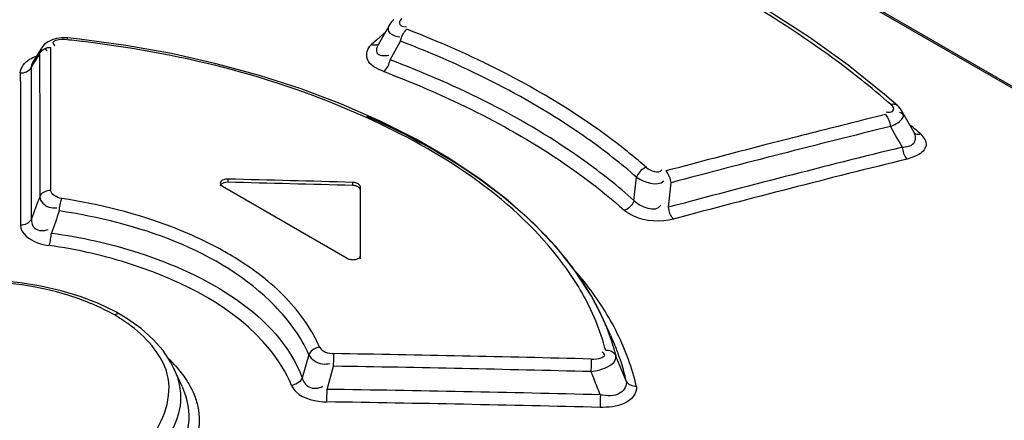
# Model space of a CAD drawing. Header units: inches. Extents: x 0 to 117, y 0 to 83.
# Tile 27 of 57: x 102.751 to 103.255, y 23.553 to 23.758. Entities that reach past the tile are written whole.
import ezdxf

# ---------------------------------------------------------------- set-up
doc = ezdxf.new("R2010")
doc.units = ezdxf.units.IN
doc.header["$LTSCALE"] = 6.4311023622
doc.header["$MEASUREMENT"] = 0
doc.layers.get('0').update_dxf_attribs({"linetype": 'CONTINUOUS'})

msp = doc.modelspace()

# ---------------------------------------------------------------- linework, layer by layer
at = {"color": 7, "linetype": 'CONTINUOUS'}
for p, q in [((103.6398374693, 23.5032628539), (101.8678873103, 24.5262756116)), ((101.8695432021, 24.5263104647), (103.6414933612, 23.503297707)), ((102.9403307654, 23.7556460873), (102.9344169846, 23.7451547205)), ((102.9403493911, 23.7556787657), (102.9403307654, 23.7556460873)), ((102.9411669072, 23.7568759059), (102.9403440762, 23.7556686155)), ((102.9384363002, 23.7520059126), (102.9333985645, 23.7475484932)), ((102.9472742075, 23.7544558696), (102.9488018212, 23.7543553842)), ((102.7812806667, 23.7480279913), (102.7752712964, 23.748679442)), ((102.8050431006, 23.7448053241), (102.7812806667, 23.7480279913)), ((102.9333985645, 23.7475484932), (102.9307512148, 23.7452004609)), ((102.934970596, 23.7457692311), (102.9349609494, 23.7457607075)), ((102.9404844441, 23.7374337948), (102.94577743, 23.7470567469)), ((102.9442544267, 23.7494660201), (102.9454912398, 23.7492619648)), ((102.7617909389, 23.7435081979), (102.757186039, 23.7361338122)), ((102.7603557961, 23.7398554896), (102.7608184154, 23.7405882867)), ((102.7608207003, 23.740603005), (102.7608256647, 23.732515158)), ((102.7617909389, 23.7435081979), (102.7617096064, 23.7433750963)), ((102.76341404, 23.743668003), (102.7638712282, 23.7429504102)), ((102.7638712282, 23.7429504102), (102.7645915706, 23.7421098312)), ((102.7665532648, 23.7357542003), (102.7665561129, 23.7438428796)), ((102.7567275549, 23.7349214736), (102.7566527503, 23.733934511)), ((102.7572772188, 23.7362191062), (102.7567275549, 23.7349214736)), ((102.766547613, 23.7195269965), (102.7665532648, 23.7357542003)), ((102.7509195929, 23.7306933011), (102.750925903, 23.7220949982)), ((102.7566516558, 23.7296230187), (102.7566520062, 23.7310408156)), ((102.7566520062, 23.7310408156), (102.7566527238, 23.7339343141)), ((102.7608256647, 23.732515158), (102.7608306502, 23.7244111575)), ((103.1938762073, 23.7197238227), (103.1752951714, 23.7346357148)), ((102.7566338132, 23.6558438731), (102.7566516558, 23.7296230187)), ((102.750925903, 23.7220949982), (102.7509762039, 23.6526360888)), ((102.7608306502, 23.7244111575), (102.7608356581, 23.7162910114)), ((103.2006311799, 23.7138418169), (103.1938762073, 23.7197238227)), ((102.7608356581, 23.7162910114), (102.7608662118, 23.6672315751)), ((102.7665448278, 23.7113884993), (102.766547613, 23.7195269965)), ((102.7665313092, 23.6704476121), (102.7665448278, 23.7113884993)), ((103.20264336, 23.7113895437), (103.2026186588, 23.7114321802)), ((103.209680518, 23.6990185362), (103.20264336, 23.7113895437)), ((103.1943196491, 23.709327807), (103.1818367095, 23.7062383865)), ((103.196856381, 23.7032270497), (103.200237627, 23.6973011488)), ((103.2089209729, 23.6998882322), (103.2089045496, 23.6999030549)), ((103.1443693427, 23.6967914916), (103.1318742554, 23.6935830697)), ((103.200237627, 23.6973011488), (103.2018121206, 23.6945351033)), ((103.2018121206, 23.6945351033), (103.2029058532, 23.692611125)), ((103.2083869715, 23.6874469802), (103.2054433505, 23.6865110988)), ((103.2108027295, 23.6885255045), (103.2083869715, 23.6874469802)), ((102.8572528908, 23.6762449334), (102.8572528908, 23.6746362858)), ((102.9212816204, 23.6729635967), (102.9212816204, 23.6745728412)), ((102.8534493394, 23.6731097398), (102.8533152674, 23.6725482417)), ((102.8544683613, 23.6725870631), (102.9184980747, 23.6356203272)), ((102.9252186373, 23.6722998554), (102.9251839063, 23.6725853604)), ((102.9252186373, 23.6706905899), (102.925184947, 23.6709735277)), ((102.9252189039, 23.6353969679), (102.9252186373, 23.6722998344)), ((103.0353854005, 23.629084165), (103.0254961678, 23.6415662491)), ((103.0436378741, 23.6162700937), (103.0353854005, 23.629084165)), ((102.7816544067, 23.6160106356), (102.7717859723, 23.6190024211)), ((102.7910396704, 23.6123741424), (102.7816544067, 23.6160106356)), ((103.0486422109, 23.6066744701), (103.0436378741, 23.6162700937)), ((102.7998144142, 23.6080951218), (102.7910396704, 23.6123741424)), ((102.8020507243, 23.6068409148), (102.7998144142, 23.6080951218)), ((102.8055754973, 23.6047065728), (102.8020468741, 23.6068431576)), ((102.8128540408, 23.5995355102), (102.8055754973, 23.6047065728)), ((103.0534964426, 23.5961601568), (103.0486448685, 23.6066684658)), ((102.8190384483, 23.5939951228), (102.8128540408, 23.5995355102)), ((102.8240575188, 23.588264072), (102.8190384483, 23.5939951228)), ((103.0534964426, 23.5961601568), (103.0537980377, 23.5955013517)), ((102.8280745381, 23.5821836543), (102.8240575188, 23.588264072)), ((102.8988165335, 23.5860670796), (102.8953929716, 23.5743507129)), ((102.9115571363, 23.5834465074), (102.911579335, 23.5855823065)), ((102.911579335, 23.5855823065), (102.9115838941, 23.5867033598)), ((103.0562164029, 23.5844513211), (103.0562405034, 23.5855348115)), ((103.0614364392, 23.5727587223), (103.0562238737, 23.5854948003)), ((102.8296688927, 23.5790557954), (102.8280745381, 23.5821836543)), ((102.833927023, 23.5698250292), (102.8296690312, 23.5790554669)), ((102.9081387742, 23.5683744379), (102.9114909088, 23.5802656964)), ((103.0434616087, 23.581526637), (103.043430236, 23.5799914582)), ((103.0434812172, 23.5828911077), (103.0434616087, 23.581526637)), ((103.0433626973, 23.5774809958), (103.044990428, 23.5735247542)), ((102.9080760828, 23.5630299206), (102.9080850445, 23.5644087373)), ((103.0481758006, 23.5639702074), (103.0481237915, 23.5615995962)), ((103.048219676, 23.5656021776), (103.0481758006, 23.5639702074)), ((102.908075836, 23.5619367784), (102.9080760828, 23.5630299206)), ((103.0481014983, 23.5602148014), (103.0480913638, 23.5591250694)), ((103.0481237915, 23.5615995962), (103.0481014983, 23.5602148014))]:
    msp.add_line(p, q, dxfattribs=at)
for points in [[(103.1752951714, 23.7346357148), (103.1552252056, 23.7490247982), (103.1337401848, 23.7628464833), (103.1109111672, 23.7760606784), (103.0868100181, 23.7886287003), (103.0617175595, 23.8004151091)], [(102.9422833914, 23.7580406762), (102.9421626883, 23.7579321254), (102.9411669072, 23.7568759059)], [(102.9457803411, 23.7470593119), (102.9459764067, 23.7478527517), (102.9462331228, 23.7486632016), (102.9465437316, 23.7494646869), (102.9468917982, 23.7502194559)], [(102.9468917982, 23.7502194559), (102.9472693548, 23.7509184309), (102.9476838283, 23.7515753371), (102.9481306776, 23.7521760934), (102.9485890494, 23.7526894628), (102.9490440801, 23.7531014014)], [(102.7672090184, 23.7477523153), (102.7651270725, 23.7467404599), (102.7633668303, 23.7454109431), (102.7619893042, 23.7438124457), (102.7617389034, 23.743424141)], [(102.7752683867, 23.7486797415), (102.7746462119, 23.7487340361), (102.7720206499, 23.7487501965), (102.7695307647, 23.7484230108), (102.7672090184, 23.7477523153)], [(102.7748632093, 23.7477334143), (102.774964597, 23.7481106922), (102.7750628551, 23.7483988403), (102.7751551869, 23.748588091), (102.7752384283, 23.748673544), (102.7752685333, 23.7486796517)], [(102.9349609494, 23.7457607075), (102.9345970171, 23.7454828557), (102.9340615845, 23.7451953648), (102.9334809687, 23.7450031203), (102.9328448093, 23.7449027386), (102.9321595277, 23.7449015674), (102.9314544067, 23.7450026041), (102.9307504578, 23.7452004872)], [(102.7608206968, 23.7406030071), (102.7611469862, 23.7412169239), (102.7615779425, 23.7417970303)], [(102.7615779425, 23.7417970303), (102.7621043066, 23.7423249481), (102.7627001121, 23.7427778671), (102.7633543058, 23.7431539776)], [(102.7633543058, 23.7431539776), (102.7640833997, 23.7434606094), (102.7648823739, 23.7436861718), (102.7657154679, 23.7438148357), (102.7665561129, 23.7438428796)], [(102.9350311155, 23.7061919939), (102.9154907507, 23.7147296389), (102.8949448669, 23.7224847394), (102.8735025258, 23.7294116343), (102.8512765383, 23.7354658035), (102.8284127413, 23.7406074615), (102.8050431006, 23.7448053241)], [(102.9372780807, 23.7313811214), (102.9377250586, 23.7317965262), (102.9381752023, 23.7323127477), (102.9386139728, 23.7329157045), (102.9390209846, 23.7335742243), (102.9393917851, 23.7342742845), (102.9397336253, 23.7350295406), (102.94003873, 23.7358309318), (102.94029104, 23.7366408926), (102.9404839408, 23.7374336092)], [(102.7509200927, 23.7306932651), (102.7517385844, 23.7307207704), (102.7525556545, 23.7308445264), (102.7533463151, 23.7310631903), (102.7540761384, 23.7313643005), (102.7547378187, 23.7317383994), (102.7553433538, 23.7321922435), (102.7558794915, 23.7327236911), (102.7563195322, 23.7333107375), (102.7566526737, 23.7339345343)], [(103.2006310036, 23.7138419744), (103.20039713, 23.7140302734), (103.1999495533, 23.7142983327), (103.1994595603, 23.7144889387), (103.1989201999, 23.7146048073), (103.198335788, 23.7146406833), (103.1977267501, 23.714593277), (103.1971082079, 23.7144653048)], [(103.2026188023, 23.7114312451), (103.2020004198, 23.7123640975), (103.2009972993, 23.7135015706), (103.200631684, 23.7138428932)], [(103.0254961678, 23.6415662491), (103.014012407, 23.6536557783), (103.0009984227, 23.6652924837), (102.9865162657, 23.6764207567), (102.9706349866, 23.6869855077), (102.9534441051, 23.696926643), (102.9350311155, 23.7061919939)], [(103.1943196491, 23.7093278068), (103.1947165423, 23.7088991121), (103.1951047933, 23.708377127), (103.1954727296, 23.7077740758), (103.1958043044, 23.7071187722), (103.1960972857, 23.7064219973), (103.1963577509, 23.7056667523), (103.1965784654, 23.704859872), (103.1967463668, 23.7040380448), (103.1968563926, 23.7032270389)], [(103.2124613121, 23.6992344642), (103.2118394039, 23.6991127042), (103.2112273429, 23.699071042), (103.2106402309, 23.6991120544), (103.2100984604, 23.6992323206), (103.2096063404, 23.6994265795), (103.2091569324, 23.6996975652), (103.2089209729, 23.6998882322)], [(103.2029058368, 23.6926111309), (103.2030122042, 23.6918208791), (103.2031748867, 23.6910147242), (103.2033903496, 23.6902165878), (103.2036475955, 23.6894613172), (103.2039403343, 23.6887575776), (103.2042737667, 23.6880928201)], [(103.2042737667, 23.6880928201), (103.2046451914, 23.6874799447), (103.2050389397, 23.6869482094), (103.2054429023, 23.6865113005)], [(103.0717937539, 23.6822327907), (103.0710833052, 23.6819650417), (103.0703703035, 23.6815953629), (103.0696781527, 23.6811331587), (103.0690383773, 23.6806033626), (103.068458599, 23.6800189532), (103.0679295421, 23.6793689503), (103.0674637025, 23.6786603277), (103.0670844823, 23.6779259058), (103.0668009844, 23.6771895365)], [(103.0844593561, 23.6743841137), (103.0843420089, 23.6751541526), (103.084170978, 23.675942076), (103.0839495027, 23.6767255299), (103.0836885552, 23.6774697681), (103.0833933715, 23.6781676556), (103.0830565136, 23.6788344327), (103.0826795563, 23.6794566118), (103.0822785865, 23.6800015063), (103.081866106, 23.6804525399)], [(102.8572534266, 23.6762449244), (102.8561348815, 23.6761520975), (102.8552013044, 23.6759582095), (102.8544526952, 23.6756632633), (102.8538659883, 23.6752370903), (102.8534642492, 23.6747098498), (102.8533168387, 23.674158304)], [(102.8572528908, 23.6746363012), (102.8562334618, 23.6745898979), (102.8552836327, 23.6743936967), (102.8544681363, 23.6740632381), (102.8538425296, 23.6736252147), (102.8536503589, 23.6733732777)], [(102.9240654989, 23.6738605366), (102.9238087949, 23.6739964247), (102.9235371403, 23.674118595), (102.9232505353, 23.674227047), (102.9229465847, 23.6743224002), (102.9226276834, 23.6744040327), (102.9223010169, 23.6744700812), (102.9219689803, 23.6745199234), (102.9216291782, 23.6745541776), (102.9212816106, 23.6745728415)], [(102.7665313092, 23.6704476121), (102.7657342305, 23.6704157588), (102.764937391, 23.6702926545), (102.7641640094, 23.6700789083), (102.7634480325, 23.6697860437), (102.7627952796, 23.6694216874), (102.7621918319, 23.6689760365), (102.7616519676, 23.6684487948), (102.7612055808, 23.6678611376), (102.7608662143, 23.6672315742)], [(102.8533168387, 23.674158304), (102.8534463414, 23.6736541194), (102.8538301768, 23.673125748), (102.8544681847, 23.6725870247)], [(102.92406548, 23.6722513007), (102.9238123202, 23.6723858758), (102.9235398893, 23.6725083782), (102.9232502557, 23.6726178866), (102.9229456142, 23.6727136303), (102.922628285, 23.6727948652), (102.9223006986, 23.672860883), (102.9219653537, 23.6729111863), (102.921624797, 23.6729454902), (102.9212816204, 23.6729635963)], [(102.925184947, 23.6709735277), (102.9251588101, 23.6710674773), (102.9250844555, 23.6712537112), (102.9249811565, 23.6714364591), (102.9248497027, 23.6716143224), (102.9246910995, 23.6717860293), (102.9245065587, 23.6719502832), (102.9242974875, 23.6721057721), (102.92406548, 23.6722513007)], [(102.9251839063, 23.6725853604), (102.9251579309, 23.672678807), (102.9250843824, 23.6728631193), (102.9249810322, 23.6730453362), (102.9248488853, 23.6732241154), (102.924690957, 23.6733954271), (102.9245082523, 23.6735579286), (102.9242997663, 23.6737129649), (102.9240654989, 23.6738605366)], [(102.7708730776, 23.6599277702), (102.7709603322, 23.6607192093), (102.7710717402, 23.6615343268), (102.7712045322, 23.6623491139), (102.7713522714, 23.6631277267), (102.7715118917, 23.6638607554), (102.7716862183, 23.6645613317), (102.7718734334, 23.6652163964), (102.7720654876, 23.6657948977), (102.7722566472, 23.6662816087)], [(103.0654606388, 23.6652807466), (103.0651746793, 23.6645419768), (103.0647925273, 23.6638071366), (103.0643240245, 23.6631001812), (103.0637939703, 23.6624536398), (103.063214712, 23.6618739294), (103.0625749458, 23.6613497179), (103.061881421, 23.6608937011), (103.0611662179, 23.6605303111), (103.0604525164, 23.6602686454)], [(103.085704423, 23.6557399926), (103.0853041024, 23.6561796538), (103.0849116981, 23.65671226), (103.0845391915, 23.6573241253), (103.0842023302, 23.6579862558), (103.0839039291, 23.6586859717), (103.083638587, 23.6594357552), (103.083412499, 23.6602271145), (103.0832370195, 23.6610257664), (103.083116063, 23.6618082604)], [(102.7566336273, 23.6558438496), (102.7563044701, 23.6552308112), (102.7558705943, 23.6546538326), (102.7553424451, 23.6541310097), (102.7547457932, 23.6536835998), (102.7540933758, 23.653313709), (102.7533735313, 23.6530147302), (102.7525932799, 23.6527957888), (102.7517859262, 23.6526691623), (102.7509757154, 23.652636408)], [(102.7656229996, 23.6421823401), (102.7657973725, 23.6426718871), (102.7659727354, 23.6432527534), (102.7661438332, 23.6439097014), (102.7663032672, 23.6446116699), (102.7664493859, 23.6453456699), (102.7665848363, 23.6461249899), (102.7667068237, 23.6469403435), (102.7668094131, 23.6477559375), (102.7668900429, 23.6485478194)], [(102.9184979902, 23.635620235), (102.9188984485, 23.6354194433), (102.9193237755, 23.635252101), (102.9197739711, 23.6351182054), (102.9202570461, 23.6350166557), (102.9207649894, 23.6349485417), (102.9212737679, 23.6349171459), (102.921783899, 23.634924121), (102.9222948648, 23.6349677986), (102.922781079, 23.6350464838), (102.9232417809, 23.6351623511), (102.9236777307, 23.6353132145), (102.924065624, 23.6354908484), (102.924402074, 23.6356960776), (102.9246904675, 23.6359280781), (102.9249176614, 23.6361761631), (102.9250792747, 23.6364367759), (102.9251796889, 23.6367134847), (102.9252188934, 23.6370059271)], [(102.7717859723, 23.6190024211), (102.7615085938, 23.6213506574), (102.7509357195, 23.6230333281), (102.7401980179, 23.6240475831), (102.729379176, 23.6243929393), (102.7185945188, 23.6240610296), (102.7079655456, 23.6230538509), (102.697576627, 23.6213887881), (102.6875275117, 23.619076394), (102.6779361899, 23.616126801), (102.6689133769, 23.6125569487), (102.660525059, 23.6083837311), (102.6528902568, 23.6036610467), (102.646167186, 23.5984741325), (102.6404484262, 23.5928938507), (102.6357528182, 23.586965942), (102.6321028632, 23.5807385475), (102.6316348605, 23.579755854)], [(102.8020468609, 23.6068431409), (102.8017634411, 23.606977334), (102.8013159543, 23.6070927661), (102.8008212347, 23.6071138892), (102.8002861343, 23.6070354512), (102.7997306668, 23.6068584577), (102.7991708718, 23.6065902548)], [(102.9043346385, 23.5900312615), (102.9035443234, 23.5898904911), (102.902756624, 23.5896560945), (102.9019953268, 23.589332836), (102.9012931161, 23.5889374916), (102.9006568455, 23.5884801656), (102.9000751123, 23.5879526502), (102.8995605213, 23.5873588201), (102.899138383, 23.5867235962), (102.8988189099, 23.586066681)], [(102.9115057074, 23.5802617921), (102.9115201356, 23.5810439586), (102.9115571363, 23.5834465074)], [(103.0434871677, 23.5839602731), (103.0434859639, 23.5834718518), (103.0434812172, 23.5828911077)], [(103.0562404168, 23.585534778), (103.0559281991, 23.5861005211), (103.0555215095, 23.5866258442), (103.0550293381, 23.5870955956), (103.0544734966, 23.5874925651), (103.0538648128, 23.5878153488), (103.0531935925, 23.5880690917), (103.0524657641, 23.5882463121), (103.0517095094, 23.5883377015), (103.0509455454, 23.5883426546)], [(103.043430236, 23.5799914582), (103.0433870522, 23.5783060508), (103.0433626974, 23.577480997)], [(102.8953997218, 23.5743474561), (102.8950789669, 23.5736914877), (102.8946548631, 23.573058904), (102.8941378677, 23.5724693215), (102.8935532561, 23.5719468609), (102.8929140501, 23.5714957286), (102.8922101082, 23.5711089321), (102.8914489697, 23.5707962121), (102.8906629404, 23.5705728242), (102.8898754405, 23.5704426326)], [(102.9080850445, 23.5644087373), (102.9081125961, 23.566758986), (102.9081251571, 23.5675791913), (102.9081387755, 23.5683743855)], [(103.0667360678, 23.5698950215), (103.0659710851, 23.5699080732), (103.0652139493, 23.5700074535), (103.0644853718, 23.5701923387), (103.0638135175, 23.5704531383), (103.0632043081, 23.5707823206), (103.0626480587, 23.5711851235), (103.0621555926, 23.5716600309), (103.0617487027, 23.5721896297), (103.061436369, 23.5727586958)]]:
    msp.add_lwpolyline(points, dxfattribs=at)
for centre, radius, start, end in [((102.7524261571, 23.2433407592), 0.5463648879, 67.0806089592, 68.908057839), ((102.715483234, 23.182681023), 0.5681638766, 82.999000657, 84.0009451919), ((102.7694562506, 23.2831869), 0.503032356, 64.0301792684, 67.0997580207), ((103.9022332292, 23.021612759), 1.3489835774, 147.8300415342, 148.1266656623), ((102.7824196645, 23.3103350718), 0.4729488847, 63.7630862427, 64.0018686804), ((102.9297327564, 23.4132071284), 0.4027978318, 48.4100029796, 51.2783263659), ((104.6063150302, 17.9775861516), 5.9031004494, 103.9638820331, 104.3389241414), ((104.6144565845, 17.9456124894), 5.9295628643, 103.831852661, 104.9531224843), ((102.9457362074, 23.4039654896), 0.3979022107, 48.3492902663, 48.918611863), ((102.9503954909, 23.4092077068), 0.3908886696, 47.8992794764, 48.3489312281), ((104.6214125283, 17.9188224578), 5.9637726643, 104.4635727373, 104.9603031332), ((104.615190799, 17.9520277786), 5.9117548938, 103.8212942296, 105.0200678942), ((104.6167147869, 17.9463660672), 5.911087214, 103.8127697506, 105.0111254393), ((101.0855646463, 23.8955573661), 1.9932342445, 353.3658644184, 353.7103635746), ((97.1931974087, 24.2931833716), 5.923662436, 353.8814919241, 354.0038149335), ((105.3607340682, 22.695236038), 2.775623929, 159.5010677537, 159.7519375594), ((105.8275838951, 22.5820114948), 3.2411953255, 160.5753958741, 160.7884860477), ((102.7814112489, 23.5058140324), 0.1524585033, 55.4248726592, 56.2001474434), ((102.7854877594, 23.5116839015), 0.1453119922, 53.3954543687, 55.4349106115), ((102.9032615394, 23.5392913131), 0.1567418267, 36.1801962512, 36.6408610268), ((102.9112771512, 23.5449782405), 0.1469148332, 30.4800643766, 36.2353975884), ((102.9106318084, 23.5389646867), 0.1538414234, 32.3645215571, 37.7644053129), ((102.7928008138, 23.5214708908), 0.1330946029, 50.3027107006, 53.4104492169), ((102.9051548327, 23.5164062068), 0.1722468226, 37.8116130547, 40.6278816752), ((102.919172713, 23.5497892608), 0.1376701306, 29.8943229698, 30.4212864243), ((102.9201356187, 23.5451382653), 0.1425092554, 30.7382118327, 32.3134026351), ((102.9201736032, 23.527901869), 0.1533339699, 32.3727305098, 37.8585413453), ((102.7374196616, 23.4932005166), 0.1291426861, 65.8100037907, 70.2560937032), ((102.9284306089, 23.5499544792), 0.1329180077, 25.2572822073, 30.7813665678), ((102.7414692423, 23.5021431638), 0.11932591, 61.0816170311, 65.8242266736), ((102.9328397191, 23.5360564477), 0.1382702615, 26.1884946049, 32.3290289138), ((102.7492339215, 23.5226532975), 0.0976683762, 57.8936009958, 59.2501504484), ((102.7534697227, 23.5293050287), 0.0897826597, 54.1848577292, 57.9271930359), ((102.9373740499, 23.5542599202), 0.1229923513, 22.8796231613, 24.7606255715), ((102.939738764, 23.5552683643), 0.1204216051, 22.2863632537, 22.8750025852), ((102.9452504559, 23.5574358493), 0.1144996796, 16.3539951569, 22.3287261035), ((102.9350177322, 23.541464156), 0.1304930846, 26.34567085, 27.1139864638), ((102.9374829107, 23.5426777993), 0.1277453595, 24.7497278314, 26.3485525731), ((102.9427741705, 23.5450694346), 0.121938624, 21.2102529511, 24.4296488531), ((102.9381427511, 23.5387056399), 0.1323424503, 19.8818360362, 26.172527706), ((102.9506548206, 23.5591127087), 0.1088418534, 15.3781831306, 16.3080385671), ((102.9470024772, 23.546734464), 0.1173943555, 19.628063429, 21.1992843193), ((102.7807218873, 23.5355665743), 0.0669797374, 41.8273721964, 46.2000511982), ((102.6962381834, 10.0589490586), 13.529468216, 88.5292780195, 89.087996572), ((102.9521889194, 23.5595327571), 0.1072512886, 14.0306245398, 15.3791537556), ((102.950038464, 23.5478112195), 0.1141730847, 17.3914899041, 19.6308931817), ((102.9407041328, 23.5396720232), 0.1296050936, 13.4851421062, 19.8651676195), ((102.6920555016, 10.0470740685), 13.5349668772, 88.5126908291, 89.0709898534), ((102.9550033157, 23.5493298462), 0.108981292, 12.4143959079, 17.4097789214), ((102.2838810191, 23.2604201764), 0.8229957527, 21.7656718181, 22.3612465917), ((102.7113904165, 10.0862112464), 13.4835987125, 88.5685654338, 89.1639286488), ((102.7071892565, 10.0723949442), 13.4910375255, 88.5520512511, 89.1468135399)]:
    msp.add_arc(centre, radius, start, end, dxfattribs=at)
for major_axis, start_param, end_param in [((7.818540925, 2.81904e-05), 7.8046755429, 7.8128732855), ((7.81575704, 2.81804e-05), 1.5214726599, 1.5296733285)]:
    msp.add_ellipse((102.5359523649, 19.1659884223), major_axis=major_axis, ratio=0.577354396, start_param=start_param, end_param=end_param, dxfattribs=at)
for points, knots in [([(103.04487961, 23.8064562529), (103.0579149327, 23.800979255), (103.1059334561, 23.7791908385), (103.1515836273, 23.7516328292), (103.181698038, 23.7274675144)], [0, 0, 0, 0, 0.2680387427, 1, 1, 1, 1]), ([(102.940250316, 23.7556605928), (102.9395664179, 23.7547042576), (102.938673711, 23.7510499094), (102.9424900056, 23.7498196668), (102.9442544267, 23.7494660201)], [0, 0, 0, 0, 0.3951669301, 1, 1, 1, 1]), ([(102.9465014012, 23.7586036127), (102.9458358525, 23.7580154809), (102.9443222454, 23.7561809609), (102.9463696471, 23.7546080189), (102.9472742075, 23.7544558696)], [0, 0, 0, 0, 0.4919430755, 1, 1, 1, 1]), ([(102.7748632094, 23.747733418), (102.772975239, 23.7479274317), (102.7708111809, 23.7479838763), (102.7670030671, 23.7464904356), (102.7681414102, 23.7450737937), (102.7686463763, 23.7447139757)], [0, 0, 0, 0, 0.6072656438, 0.8016062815, 1, 1, 1, 1]), ([(103.0290299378, 23.6328344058), (103.004832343, 23.6653684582), (102.9247407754, 23.718066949), (102.8352502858, 23.7404052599), (102.7847348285, 23.7466086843)], [0, 0, 0, 0, 0.4434126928, 1, 1, 1, 1]), ([(102.9372780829, 23.7313811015), (102.9339868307, 23.7327019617), (102.9268589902, 23.7356773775), (102.9288637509, 23.7434779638), (102.9307512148, 23.7452004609)], [0, 0, 0, 0, 0.5812164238, 1, 1, 1, 1]), ([(102.9343753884, 23.7451671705), (102.9336202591, 23.7439986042), (102.932338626, 23.7393655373), (102.9377174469, 23.7395405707), (102.9397711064, 23.7398403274)], [0, 0, 0, 0, 0.4013334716, 1, 1, 1, 1]), ([(103.0668009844, 23.6771895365), (103.0587827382, 23.6842287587), (103.0218696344, 23.7129962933), (102.9794255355, 23.7341105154), (102.9457803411, 23.7470593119)], [0, 0, 0, 0, 0.228372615, 1, 1, 1, 1]), ([(102.7509195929, 23.7306933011), (102.7510476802, 23.7334978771), (102.7541339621, 23.7373861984), (102.7579121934, 23.7388743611), (102.7591405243, 23.7392790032)], [0, 0, 0, 0, 0.6846284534, 1, 1, 1, 1]), ([(103.0654604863, 23.6652807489), (103.0572861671, 23.6726096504), (103.0193620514, 23.7026075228), (102.9753688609, 23.7242751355), (102.9404844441, 23.7374337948)], [0, 0, 0, 0, 0.2274797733, 1, 1, 1, 1]), ([(102.9372780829, 23.7313811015), (102.9493884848, 23.7268026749), (102.9931964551, 23.7084350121), (103.034657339, 23.6833299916), (103.0604525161, 23.6602686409)], [0, 0, 0, 0, 0.2722936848, 1, 1, 1, 1]), ([(103.0717937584, 23.6822328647), (103.0661614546, 23.6871624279), (103.0412538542, 23.7072869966), (103.0134902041, 23.7237209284), (102.9915027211, 23.7345577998)], [0, 0, 0, 0, 0.2339180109, 1, 1, 1, 1]), ([(103.1971557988, 23.7105727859), (103.1968168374, 23.7104893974), (103.195991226, 23.7104193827), (103.195172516, 23.7104932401), (103.1947062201, 23.7105588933)], [0, 0, 0, 0, 0.4257118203, 1, 1, 1, 1]), ([(103.196856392, 23.7032270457), (103.1990091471, 23.7041381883), (103.2016886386, 23.7052396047), (103.2043403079, 23.7093037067), (103.2023332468, 23.7102642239), (103.2015148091, 23.7104663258)], [0, 0, 0, 0, 0.5981707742, 0.7842815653, 1, 1, 1, 1]), ([(103.1971082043, 23.7144652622), (103.19774432, 23.7138973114), (103.1990714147, 23.7125236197), (103.1978447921, 23.7107422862), (103.1971557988, 23.7105727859)], [0, 0, 0, 0, 0.545839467, 1, 1, 1, 1]), ([(103.0322489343, 23.6331796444), (103.026403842, 23.640739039), (102.9971382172, 23.6723961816), (102.9591022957, 23.6948078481), (102.9285927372, 23.7083555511)], [0, 0, 0, 0, 0.22254506, 1, 1, 1, 1]), ([(103.2029058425, 23.6926111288), (103.204982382, 23.6928311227), (103.2092934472, 23.6931410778), (103.2101537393, 23.6977289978), (103.2095172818, 23.6990862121)], [0, 0, 0, 0, 0.5821148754, 1, 1, 1, 1]), ([(103.2124613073, 23.6992343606), (103.2139706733, 23.6977736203), (103.2168795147, 23.6931864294), (103.2127489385, 23.6895629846), (103.2108027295, 23.6885255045)], [0, 0, 0, 0, 0.4878068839, 1, 1, 1, 1]), ([(102.7722566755, 23.6662828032), (102.7708542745, 23.6665230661), (102.7685773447, 23.6673722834), (102.7665771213, 23.6694150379), (102.7665313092, 23.6704476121)], [0, 0, 0, 0, 0.579229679, 1, 1, 1, 1]), ([(102.7608662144, 23.6672315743), (102.7610253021, 23.6648832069), (102.7644581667, 23.6614172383), (102.7682334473, 23.6614595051), (102.7696002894, 23.6615685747)], [0, 0, 0, 0, 0.6318898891, 1, 1, 1, 1]), ([(102.8450113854, 23.6445885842), (102.8396245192, 23.6472008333), (102.8163066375, 23.6572413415), (102.791402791, 23.6633143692), (102.7722566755, 23.6662828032)], [0, 0, 0, 0, 0.2360580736, 1, 1, 1, 1]), ([(102.8988189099, 23.586066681), (102.8948451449, 23.5953853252), (102.8638226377, 23.6368030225), (102.8107251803, 23.653838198), (102.7708730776, 23.6599277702)], [0, 0, 0, 0, 0.2008226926, 1, 1, 1, 1]), ([(103.0857041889, 23.6557406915), (103.0790870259, 23.6540980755), (103.0694466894, 23.6544421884), (103.0619031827, 23.6590273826), (103.0604525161, 23.6602686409)], [0, 0, 0, 0, 0.7812329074, 1, 1, 1, 1]), ([(102.7566338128, 23.6558437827), (102.7565557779, 23.6541329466), (102.7577677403, 23.6494175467), (102.7630698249, 23.6495852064), (102.7652076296, 23.650428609)], [0, 0, 0, 0, 0.4270035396, 1, 1, 1, 1]), ([(102.7509762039, 23.6526360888), (102.7509769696, 23.6484250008), (102.7578192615, 23.6436097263), (102.7636406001, 23.6424564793), (102.765622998, 23.6421823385)], [0, 0, 0, 0, 0.6778573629, 1, 1, 1, 1]), ([(102.7668900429, 23.6485478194), (102.7820470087, 23.6464594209), (102.8302074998, 23.6360132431), (102.8827300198, 23.6071325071), (102.8953997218, 23.5743474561)], [0, 0, 0, 0, 0.3032849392, 1, 1, 1, 1]), ([(102.8898754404, 23.5704426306), (102.8872095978, 23.5771888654), (102.8681527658, 23.6069704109), (102.8345441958, 23.6236806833), (102.8084625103, 23.6322924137)], [0, 0, 0, 0, 0.208921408, 1, 1, 1, 1]), ([(102.7810462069, 23.6147511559), (102.7509257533, 23.6255748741), (102.705505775, 23.6266956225), (102.6668362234, 23.6104037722), (102.6587376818, 23.6052318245)], [0, 0, 0, 0, 0.7690961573, 1, 1, 1, 1]), ([(102.904334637, 23.5900313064), (102.9029963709, 23.5930882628), (102.8963332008, 23.6059024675), (102.8863279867, 23.6168018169), (102.877812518, 23.6238778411)], [0, 0, 0, 0, 0.23159857, 1, 1, 1, 1]), ([(102.8988190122, 23.5860667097), (102.9001646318, 23.5836797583), (102.9041783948, 23.581057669), (102.9082871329, 23.5813899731), (102.909558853, 23.5816920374)], [0, 0, 0, 0, 0.6770368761, 1, 1, 1, 1]), ([(103.0433626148, 23.5774809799), (103.0449127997, 23.5776542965), (103.0495504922, 23.578644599), (103.0554390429, 23.5811297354), (103.0562164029, 23.5844513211)], [0, 0, 0, 0, 0.313777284, 1, 1, 1, 1]), ([(103.0434871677, 23.5839602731), (103.0453791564, 23.5839110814), (103.0475503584, 23.5838721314), (103.0511655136, 23.5858309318), (103.049731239, 23.5870647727), (103.0491539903, 23.58739485)], [0, 0, 0, 0, 0.6038875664, 0.7878299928, 1, 1, 1, 1]), ([(102.6620017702, 23.5273961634), (102.6785232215, 23.5182682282), (102.7177799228, 23.5080926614), (102.7729783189, 23.5144582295), (102.8197293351, 23.5350551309), (102.8295894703, 23.5673043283), (102.8256045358, 23.5783662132)], [0, 0, 0, 0, 0.2813744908, 0.581150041, 0.8247269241, 1, 1, 1, 1]), ([(102.8954095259, 23.5743451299), (102.8959333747, 23.5724964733), (102.8984644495, 23.5682972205), (102.9038415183, 23.5687629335), (102.9058522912, 23.5699998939)], [0, 0, 0, 0, 0.4487024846, 1, 1, 1, 1]), ([(102.6550088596, 23.5102174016), (102.673453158, 23.4996303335), (102.7177147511, 23.489127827), (102.7723306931, 23.4950831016), (102.8099285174, 23.5119414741), (102.8295314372, 23.5285492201), (102.8392761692, 23.549343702), (102.8367557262, 23.5636346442), (102.8339906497, 23.5696781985)], [0, 0, 0, 0, 0.280941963, 0.5791775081, 0.7102637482, 0.8204265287, 0.9122032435, 1, 1, 1, 1]), ([(102.8359779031, 23.5732649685), (102.836563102, 23.5723604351), (102.8376640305, 23.5705355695), (102.8386407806, 23.5686410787), (102.8390896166, 23.5676893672)], [0, 0, 0, 0, 0.5058907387, 1, 1, 1, 1]), ([(102.8898754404, 23.5704426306), (102.8904360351, 23.5692061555), (102.8946654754, 23.5634771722), (102.902523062, 23.5621149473), (102.9080756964, 23.5619367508)], [0, 0, 0, 0, 0.1963835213, 1, 1, 1, 1]), ([(103.0614364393, 23.5727587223), (103.0620101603, 23.5705299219), (103.0580965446, 23.5640973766), (103.0515819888, 23.5649680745), (103.0482195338, 23.5656021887)], [0, 0, 0, 0, 0.4021289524, 1, 1, 1, 1]), ([(102.8390896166, 23.5676893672), (102.8395909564, 23.5666263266), (102.8405006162, 23.5644819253), (102.8412270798, 23.5622683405), (102.8415372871, 23.5611597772)], [0, 0, 0, 0, 0.5051968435, 1, 1, 1, 1]), ([(102.8415372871, 23.5611597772), (102.8451794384, 23.5481441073), (102.8360690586, 23.5228749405), (102.8092849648, 23.5041079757), (102.7700929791, 23.4878633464), (102.7144475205, 23.4830985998), (102.6697662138, 23.4940949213), (102.6511698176, 23.5048293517)], [0, 0, 0, 0, 0.1754481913, 0.2894198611, 0.4230015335, 0.7212674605, 1, 1, 1, 1]), ([(102.8329995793, 23.5621968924), (102.8322769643, 23.5499265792), (102.8158595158, 23.5272692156), (102.7802181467, 23.5109347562), (102.7265659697, 23.5012063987), (102.6820887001, 23.5081835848), (102.6581510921, 23.5220010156)], [0, 0, 0, 0, 0.1845811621, 0.3697521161, 0.5849438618, 1, 1, 1, 1])]:
    msp.add_open_spline(points, degree=3, knots=knots, dxfattribs=at)
for points in [[(103.0717937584, 23.6822328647), (103.0738546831, 23.6804888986), (103.0781082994, 23.678895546), (103.0797988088, 23.6810005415)], [(103.0668017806, 23.6771895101), (103.0707347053, 23.6746204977), (103.077232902, 23.6721848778), (103.0807649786, 23.6752819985)], [(103.065461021, 23.6652807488), (103.0685526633, 23.6618264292), (103.0767324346, 23.658895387), (103.079154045, 23.6628484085)], [(102.8662229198, 23.6325048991), (102.8594610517, 23.6370318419), (102.8523332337, 23.6410380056), (102.8450113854, 23.6445885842)], [(102.8084625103, 23.6322924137), (102.7945460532, 23.636887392), (102.7801393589, 23.6401681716), (102.765622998, 23.6421823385)], [(103.0458435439, 23.6035813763), (103.0437350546, 23.6086723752), (103.0412716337, 23.6136271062), (103.0385253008, 23.6184043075)], [(103.0509455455, 23.5883426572), (103.0496159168, 23.5935317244), (103.0478932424, 23.5986323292), (103.0458435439, 23.6035813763)], [(102.8184626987, 23.5906456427), (102.8148852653, 23.5950094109), (102.8105814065, 23.5988053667), (102.8060080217, 23.6021106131)], [(102.8256045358, 23.5783662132), (102.8239997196, 23.5828210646), (102.8214646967, 23.5869837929), (102.8184626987, 23.5906456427)], [(102.904334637, 23.5900313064), (102.9054776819, 23.5876306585), (102.9089258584, 23.5867705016), (102.9115838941, 23.5867033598)], [(102.8296701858, 23.5790492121), (102.8320717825, 23.5738511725), (102.8333362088, 23.5679130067), (102.8329995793, 23.5621968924)], [(102.8306323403, 23.5802345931), (102.8325830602, 23.5780512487), (102.8343875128, 23.5757232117), (102.8359779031, 23.5732649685)], [(103.066736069, 23.5698950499), (103.0673106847, 23.5663445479), (103.0637496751, 23.562544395), (103.0604425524, 23.561130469)], [(103.0604425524, 23.561130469), (103.0566073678, 23.5594907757), (103.052262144, 23.5590823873), (103.0480913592, 23.5591246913)]]:
    msp.add_open_spline(points, degree=3, dxfattribs=at)

doc.saveas('drawing.dxf')
